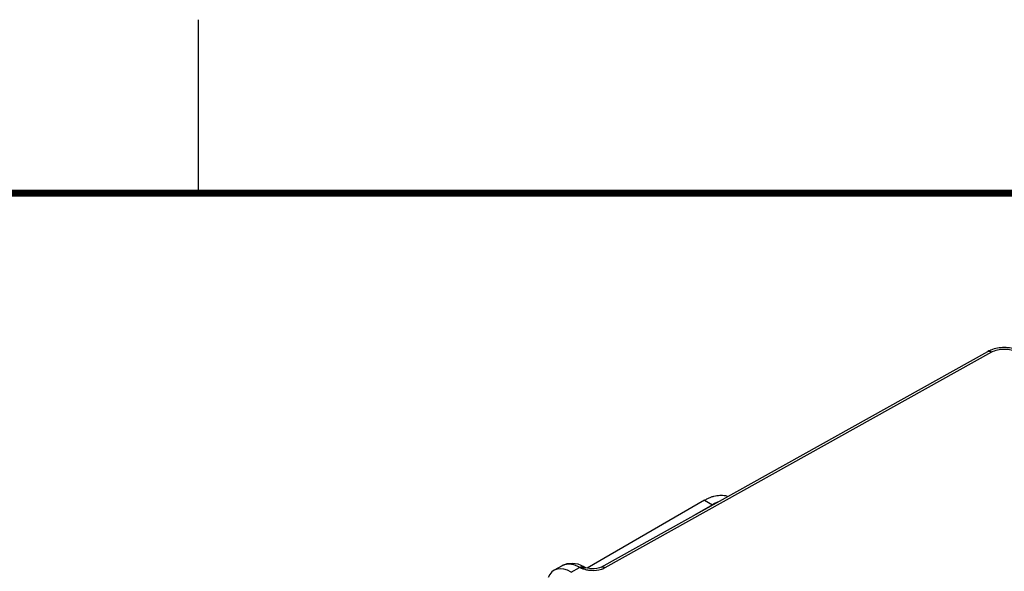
# Model space of a CAD drawing. Header units: inches. Extents: x 0 to 22, y 0 to 17.
# Tile 28 of 33: x 16 to 18.8, y 15.4 to 17. Entities that reach past the tile are written whole.
import ezdxf

# ---------------------------------------------------------------- set-up
doc = ezdxf.new("R2010")
doc.units = ezdxf.units.IN
doc.header["$LTSCALE"] = 1.21
doc.header["$MEASUREMENT"] = 0
doc.layers.get('0').update_dxf_attribs({"linetype": 'CONTINUOUS'})
doc.layers.add('FEATURES', color=7, linetype='CONTINUOUS')

msp = doc.modelspace()

# ---------------------------------------------------------------- linework, layer by layer
at = {"color": 2, "linetype": 'CONTINUOUS'}
msp.add_line((16.5, 16.5), (16.5, 17), dxfattribs=at)
at = {"color": 7, "linetype": 'CONTINUOUS'}
for p, q in [((17.6606, 15.4219), (18.7755, 16.0435)), ((17.6721, 15.4206), (18.787, 16.0422)), ((17.5487, 15.4262), (17.5249, 15.4129)), ((17.5747, 15.4078), (17.5987, 15.4212)), ((17.601, 15.4199), (17.5987, 15.4212)), ((17.6119, 15.4227), (17.615, 15.421)), ((17.6163, 15.4204), (17.615, 15.421)), ((17.6163, 15.4204), (17.6163, 15.4204))]:
    msp.add_line(p, q, dxfattribs=at)
at = {"color": 7, "linetype": 'CONTINUOUS', "const_width": 0.02}
msp.add_lwpolyline([(21.5, 16.5), (0.5, 16.5)], dxfattribs=at)
at = {"color": 7, "linetype": 'CONTINUOUS'}
for points in [[(17.6119, 15.4227), (17.5946, 15.4301), (17.5776, 15.4329), (17.5617, 15.4313), (17.5487, 15.4262)], [(17.6606, 15.4219), (17.6558, 15.4198), (17.6488, 15.4179), (17.6404, 15.417), (17.6313, 15.4172), (17.6221, 15.4188), (17.6163, 15.4204)]]:
    msp.add_lwpolyline(points, dxfattribs=at)
msp.add_arc((17.6422, 15.4776), 0.0645, 287.881, 288.776, dxfattribs=at)
msp.add_ellipse((17.5741, 15.3258), major_axis=(-0.0494, 0.087), ratio=0.582438, start_param=-0.781236, end_param=0.441988, dxfattribs=at)
for points, knots in [([(18.7845, 16.0478), (18.7837, 16.0475), (18.7806, 16.0462), (18.7776, 16.0447), (18.7755, 16.0435)], [0, 0, 0, 0, 0.253726, 1, 1, 1, 1]), ([(18.7755, 16.0435), (18.777, 16.0444), (18.7813, 16.045), (18.7851, 16.0433), (18.787, 16.0422)], [0, 0, 0, 0, 0.447937, 1, 1, 1, 1]), ([(18.8616, 16.0475), (18.8495, 16.0525), (18.8231, 16.0571), (18.7966, 16.0527), (18.7845, 16.0478)], [0, 0, 0, 0, 0.499639, 1, 1, 1, 1]), ([(18.787, 16.0422), (18.7921, 16.0451), (18.8041, 16.0493), (18.8231, 16.0512), (18.8421, 16.0491), (18.8539, 16.0448), (18.859, 16.0418)], [0, 0, 0, 0, 0.238298, 0.501092, 0.763292, 1, 1, 1, 1]), ([(17.5987, 15.4212), (17.5943, 15.4237), (17.5856, 15.4278), (17.5722, 15.431), (17.5597, 15.4307), (17.5521, 15.428), (17.5487, 15.4262)], [0, 0, 0, 0, 0.288852, 0.548143, 0.781859, 1, 1, 1, 1]), ([(17.5987, 15.4212), (17.6009, 15.4225), (17.6052, 15.4244), (17.6101, 15.4237), (17.6119, 15.4227)], [0, 0, 0, 0, 0.552059, 1, 1, 1, 1]), ([(17.601, 15.4199), (17.6033, 15.4212), (17.608, 15.4229), (17.6131, 15.422), (17.615, 15.421)], [0, 0, 0, 0, 0.546241, 1, 1, 1, 1]), ([(17.601, 15.4199), (17.6035, 15.4208), (17.6087, 15.4218), (17.6139, 15.4212), (17.6163, 15.4204)], [0, 0, 0, 0, 0.515895, 1, 1, 1, 1]), ([(17.601, 15.4199), (17.6043, 15.4188), (17.611, 15.4164), (17.6179, 15.4147), (17.6215, 15.4141)], [0, 0, 0, 0, 0.490807, 1, 1, 1, 1]), ([(17.6215, 15.4141), (17.6248, 15.4135), (17.6383, 15.4118), (17.6523, 15.4131), (17.662, 15.4162)], [0, 0, 0, 0, 0.252076, 1, 1, 1, 1]), ([(17.6606, 15.4219), (17.6622, 15.4228), (17.6664, 15.4233), (17.6702, 15.4217), (17.6721, 15.4206)], [0, 0, 0, 0, 0.447937, 1, 1, 1, 1]), ([(17.6629, 15.4165), (17.6638, 15.4168), (17.6669, 15.418), (17.6699, 15.4194), (17.6721, 15.4206)], [0, 0, 0, 0, 0.259551, 1, 1, 1, 1])]:
    msp.add_open_spline(points, degree=3, knots=knots, dxfattribs=at)
at = {"layer": 'FEATURES', "color": 7, "linetype": 'CONTINUOUS'}
for p, q in [((17.9588, 15.6149), (17.6201, 15.4194)), ((17.9588, 15.6149), (17.9814, 15.6018)), ((17.9814, 15.6018), (17.9278, 15.5709))]:
    msp.add_line(p, q, dxfattribs=at)
for points, knots in [([(17.9588, 15.6149), (17.9618, 15.6166), (17.9677, 15.6198), (17.9767, 15.6237), (17.9856, 15.6266), (17.9944, 15.6285), (18.0028, 15.6294), (18.011, 15.6294), (18.0188, 15.6283), (18.0237, 15.6268), (18.0261, 15.626)], [0, 0, 0, 0, 0.146192, 0.285869, 0.41888, 0.545452, 0.666038, 0.781317, 0.892237, 1, 1, 1, 1]), ([(17.9964, 15.6093), (17.9951, 15.6087), (17.99, 15.6065), (17.9851, 15.604), (17.9814, 15.6018)], [0, 0, 0, 0, 0.243091, 1, 1, 1, 1])]:
    msp.add_open_spline(points, degree=3, knots=knots, dxfattribs=at)

doc.saveas('drawing.dxf')
